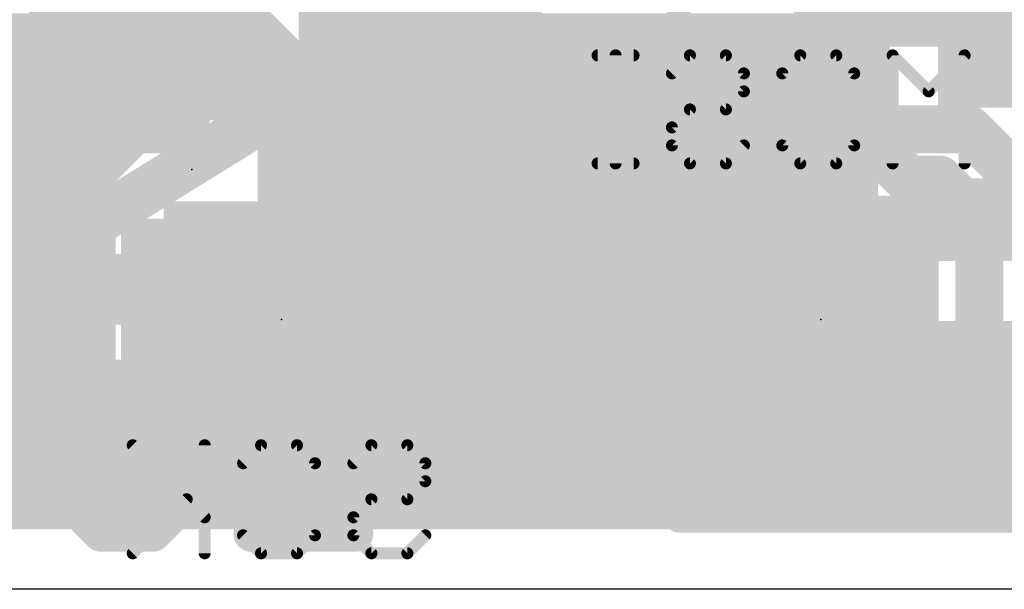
# Model space of a CAD drawing. Extents: x 2.9 to 30.2, y 6.6 to 27.7.
# Tile 11 of 19: x 21 to 25.2, y 6.6 to 9. Entities that reach past the tile are written whole.
import ezdxf

# ---------------------------------------------------------------- set-up
doc = ezdxf.new("R2010")
doc.units = 0
for name, color, linetype in [('1', 22, 'CONTINUOUS'), ('16', 175, 'CONTINUOUS'), ('20', 7, 'CONTINUOUS'), ('21', 2, 'CONTINUOUS'), ('22', 6, 'CONTINUOUS'), ('23', 7, 'CONTINUOUS'), ('24', 7, 'CONTINUOUS'), ('25', 253, 'CONTINUOUS'), ('39', 22, 'CONTINUOUS')]:
    doc.layers.add(name, color=color, linetype=linetype)

# ---------------------------------------------------------------- blocks, each defined once
blk = doc.blocks.new('RECT')
blk.add_solid([(-0.5, -0.5), (0.5, -0.5), (-0.5, 0.5), (0.5, 0.5)])

msp = doc.modelspace()

# ---------------------------------------------------------------- linework, layer by layer
at = {"layer": '1', "const_width": 0.2032}
for points in [[(21.2035, 9.4035), (21.717, 8.89)], [(22.3218, 8.4637), (22.3218, 9.3163)], [(24.5762, 9.1203), (24.5762, 8.5273)], [(22.3218, 8.9408), (24.5762, 8.9408)], [(24.5762, 8.9518), (24.5762, 8.5178)], [(22.3218, 8.7376), (24.5762, 8.7376)], [(22.3218, 8.5344), (24.5762, 8.5344)], [(24.5762, 8.5273), (24.5496, 8.4813)], [(24.5762, 8.5178), (24.7548, 8.3392)], [(22.276, 8.4179), (22.3218, 8.4637)], [(24.5496, 8.4813), (24.5254, 8.3908)], [(22.3015, 8.3923), (22.276, 8.4179)], [(22.3484, 8.3113), (22.3015, 8.3923)], [(24.5254, 8.3908), (24.5254, 8.169)], [(22.3369, 8.3312), (24.5254, 8.3312)], [(24.8858, 8.3392), (24.7548, 8.3392)], [(24.8858, 8.3392), (25.056, 8.169)], [(22.3726, 8.2208), (22.3484, 8.3113)], [(22.3726, 7.9224), (22.3726, 8.2208)], [(24.5254, 8.169), (25.056, 8.169)], [(25.056, 8.169), (24.5254, 8.169)], [(24.5254, 8.169), (24.5254, 7.9472)], [(25.056, 7.6384), (25.056, 8.169)], [(25.056, 8.169), (25.056, 8.169)], [(25.056, 8.169), (25.056, 7.6384)], [(25.5866, 8.169), (25.056, 8.169)], [(25.056, 8.169), (25.056, 8.169)], [(25.056, 8.169), (25.5866, 8.169)], [(25.056, 8.169), (25.056, 8.169)], [(22.3726, 8.128), (24.5254, 8.128)], [(25.056, 8.128), (25.056, 8.128)], [(20.6224, 7.9224), (21.6686, 7.9224)], [(21.6686, 7.9224), (21.6686, 7.8256)], [(21.7654, 7.8256), (21.7654, 7.9224)], [(21.7654, 7.9224), (22.3726, 7.9224)], [(22.3726, 7.9248), (24.5314, 7.9248)], [(24.5254, 7.9472), (24.5496, 7.8567)], [(25.056, 7.9248), (25.056, 7.9248)], [(24.5496, 7.8567), (24.5965, 7.7757)], [(21.2296, 7.8256), (20.6224, 7.8256)], [(21.6686, 7.8256), (21.2296, 7.8256)], [(21.6686, 7.2184), (21.6686, 7.8256)], [(21.6686, 7.8256), (21.7654, 7.8256)], [(21.7654, 7.8256), (21.7654, 7.2184)], [(22.3726, 7.8256), (21.7654, 7.8256)], [(22.3726, 7.5272), (22.3726, 7.8256)], [(24.5965, 7.7757), (24.6627, 7.7095)], [(21.6686, 7.7216), (21.7654, 7.7216)], [(22.3726, 7.7216), (24.6505, 7.7216)], [(24.6627, 7.7095), (24.7437, 7.6626)], [(25.056, 7.7216), (25.056, 7.7216)], [(24.7437, 7.6626), (24.8342, 7.6384)], [(24.8342, 7.6384), (25.056, 7.6384)], [(25.056, 7.6384), (25.2778, 7.6384)], [(21.6686, 7.5184), (21.7654, 7.5184)], [(22.3484, 7.4367), (22.3726, 7.5272)], [(22.3702, 7.5184), (27.3215, 7.5184)], [(22.3015, 7.3557), (22.3484, 7.4367)], [(21.0923, 7.2895), (21.1455, 7.3426)], [(21.1455, 7.3426), (21.1987, 7.2895)], [(22.2353, 7.2895), (22.3015, 7.3557)], [(21.0113, 7.2426), (21.0923, 7.2895)], [(21.1181, 7.3152), (21.1729, 7.3152)], [(21.1987, 7.2895), (21.2797, 7.2426)], [(21.6686, 7.3152), (21.7654, 7.3152)], [(22.1543, 7.2426), (22.2353, 7.2895)], [(22.2611, 7.3152), (29.5098, 7.3152)], [(20.6224, 7.2184), (20.9208, 7.2184)], [(20.9208, 7.2184), (21.0113, 7.2426)], [(21.2797, 7.2426), (21.3702, 7.2184)], [(21.3702, 7.2184), (21.6686, 7.2184)], [(21.7654, 7.2184), (22.0638, 7.2184)], [(22.0638, 7.2184), (22.1543, 7.2426)], [(3.8398, 7.112), (29.2437, 7.112)], [(28.702, 6.9596), (4.3815, 6.9596)]]:
    msp.add_lwpolyline(points, dxfattribs=at)
at = {"layer": '1', "const_width": 0.1016}
for points in [[(22.3218, 8.9916, 1), (22.3218, 8.89)], [(24.627, 8.9518, 1), (24.5254, 8.9518)], [(24.5762, 8.89, 1), (24.5762, 8.9916)], [(21.6811, 8.8541, 1), (21.7529, 8.9259)], [(22.3218, 8.7884, 1), (22.3218, 8.6868)], [(24.5762, 8.6868, 1), (24.5762, 8.7884)], [(22.3218, 8.5852, 1), (22.3218, 8.4836)], [(24.6121, 8.5537, 1), (24.5403, 8.4818)], [(24.6202, 8.5019, 1), (24.5322, 8.5527)], [(24.5762, 8.4836, 1), (24.5762, 8.5852)], [(22.3577, 8.4278, 1), (22.2859, 8.4997)], [(24.5056, 8.5067, 1), (24.5936, 8.4559)], [(24.5987, 8.4681, 1), (24.5006, 8.4944)], [(24.5254, 8.5273, 1), (24.627, 8.5273)], [(24.5254, 8.5178, 1), (24.627, 8.5178)], [(22.3119, 8.4538, 1), (22.24, 8.382)], [(22.24, 8.4538, 1), (22.3119, 8.382)], [(22.3455, 8.4177, 1), (22.2576, 8.3669)], [(22.2656, 8.3564, 1), (22.3375, 8.4283)], [(22.271, 8.4637, 1), (22.3726, 8.4637)], [(24.5762, 8.3908, 1), (24.4746, 8.3908)], [(22.3369, 8.382, 1), (22.3369, 8.2804)], [(24.4763, 8.404, 1), (24.5745, 8.3777)], [(24.5254, 8.2804, 1), (24.5254, 8.382)], [(24.7548, 8.39, 1), (24.7548, 8.2884)], [(24.9217, 8.3751, 1), (24.8499, 8.3033)], [(24.8858, 8.2884, 1), (24.8858, 8.39)], [(22.3974, 8.3244, 1), (22.2993, 8.2981)], [(24.7188, 8.3033, 1), (24.7907, 8.3751)], [(22.3044, 8.2859, 1), (22.3924, 8.3367)], [(22.4234, 8.2208, 1), (22.3218, 8.2208)], [(22.3235, 8.2077, 1), (22.4217, 8.234)], [(24.5254, 8.2198, 1), (24.5254, 8.1182)], [(24.5254, 8.2198, 1), (24.5254, 8.1182)], [(24.5762, 8.169, 1), (24.4746, 8.169)], [(25.1068, 8.169, 1), (25.0052, 8.169)], [(25.056, 8.2198, 1), (25.056, 8.1182)], [(25.1068, 8.169, 1), (25.0052, 8.169)], [(25.056, 8.2198, 1), (25.056, 8.1182)], [(25.1068, 8.169, 1), (25.0052, 8.169)], [(25.056, 8.2198, 1), (25.056, 8.1182)], [(25.1068, 8.169, 1), (25.0052, 8.169)], [(25.056, 8.1182, 1), (25.056, 8.2198)], [(25.056, 8.1182, 1), (25.056, 8.2198)], [(25.056, 8.1182, 1), (25.056, 8.2198)], [(22.3726, 8.1788, 1), (22.3726, 8.0772)], [(24.5254, 8.0772, 1), (24.5254, 8.1788)], [(25.056, 8.1788, 1), (25.056, 8.0772)], [(25.0201, 8.1331, 1), (25.0919, 8.2049)], [(25.056, 8.0772, 1), (25.056, 8.1788)], [(24.4746, 8.169, 1), (24.5762, 8.169)], [(25.0052, 8.169, 1), (25.1068, 8.169)], [(25.0052, 8.169, 1), (25.1068, 8.169)], [(21.7194, 7.9224, 1), (21.6178, 7.9224)], [(21.6686, 7.8716, 1), (21.6686, 7.9732)], [(21.8162, 7.9224, 1), (21.7146, 7.9224)], [(21.7654, 7.9732, 1), (21.7654, 7.8716)], [(22.3726, 7.9756, 1), (22.3726, 7.874)], [(22.3726, 7.8716, 1), (22.3726, 7.9732)], [(24.5745, 7.9603, 1), (24.4763, 7.934)], [(24.5314, 7.874, 1), (24.5314, 7.9756)], [(25.056, 7.9756, 1), (25.056, 7.874)], [(25.056, 7.874, 1), (25.056, 7.9756)], [(22.3218, 7.9224, 1), (22.4234, 7.9224)], [(24.4746, 7.9472, 1), (24.5762, 7.9472)], [(24.5936, 7.8821, 1), (24.5056, 7.8313)], [(21.2296, 7.8764, 1), (21.2296, 7.7748)], [(21.2296, 7.7748, 1), (21.2296, 7.8764)], [(21.7194, 7.8256, 1), (21.6178, 7.8256)], [(21.6686, 7.8764, 1), (21.6686, 7.7748)], [(21.6686, 7.7748, 1), (21.6686, 7.8764)], [(21.8162, 7.8256, 1), (21.7146, 7.8256)], [(21.7654, 7.8764, 1), (21.7654, 7.7748)], [(21.7654, 7.7748, 1), (21.7654, 7.8764)], [(22.4234, 7.8256, 1), (22.3218, 7.8256)], [(22.3726, 7.7748, 1), (22.3726, 7.8764)], [(24.5006, 7.8436, 1), (24.5987, 7.8699)], [(21.6178, 7.8256, 1), (21.7194, 7.8256)], [(21.7146, 7.8256, 1), (21.8162, 7.8256)], [(24.6324, 7.8116, 1), (24.5605, 7.7397)], [(24.5525, 7.7503, 1), (24.6404, 7.8011)], [(21.6686, 7.7724, 1), (21.6686, 7.6708)], [(21.7654, 7.6708, 1), (21.7654, 7.7724)], [(22.3726, 7.7724, 1), (22.3726, 7.6708)], [(24.6881, 7.7534, 1), (24.6373, 7.6655)], [(24.6505, 7.6708, 1), (24.6505, 7.7724)], [(25.056, 7.7724, 1), (25.056, 7.6708)], [(25.056, 7.6708, 1), (25.056, 7.7724)], [(24.6267, 7.6735, 1), (24.6986, 7.7454)], [(24.7569, 7.7117, 1), (24.7306, 7.6136)], [(24.7183, 7.6186, 1), (24.7691, 7.7066)], [(24.8342, 7.6892, 1), (24.8342, 7.5876)], [(24.821, 7.5893, 1), (24.8473, 7.6875)], [(25.056, 7.6892, 1), (25.056, 7.5876)], [(25.056, 7.5876, 1), (25.056, 7.6892)], [(25.0052, 7.6384, 1), (25.1068, 7.6384)], [(25.0052, 7.6384, 1), (25.1068, 7.6384)], [(21.6686, 7.5692, 1), (21.6686, 7.4676)], [(21.7654, 7.4676, 1), (21.7654, 7.5692)], [(22.3702, 7.5692, 1), (22.3702, 7.4676)], [(22.4217, 7.514, 1), (22.3235, 7.5403)], [(22.3218, 7.5272, 1), (22.4234, 7.5272)], [(22.3924, 7.4113, 1), (22.3044, 7.4621)], [(22.2993, 7.4499, 1), (22.3974, 7.4236)], [(21.1814, 7.3785, 1), (21.1096, 7.3067)], [(21.1814, 7.3067, 1), (21.1096, 7.3785)], [(22.2576, 7.3811, 1), (22.3455, 7.3303)], [(22.3375, 7.3197, 1), (22.2656, 7.3916)], [(21.1177, 7.2455, 1), (21.0669, 7.3334)], [(21.1181, 7.366, 1), (21.1181, 7.2644)], [(21.2241, 7.3334, 1), (21.1733, 7.2455)], [(21.1729, 7.2644, 1), (21.1729, 7.366)], [(21.6686, 7.366, 1), (21.6686, 7.2644)], [(21.7654, 7.2644, 1), (21.7654, 7.366)], [(22.2607, 7.2455, 1), (22.2099, 7.3334)], [(22.2611, 7.366, 1), (22.2611, 7.2644)], [(21.0564, 7.3254, 1), (21.1283, 7.2535)], [(21.1627, 7.2535, 1), (21.2346, 7.3254)], [(22.1994, 7.3254, 1), (22.2713, 7.2535)], [(20.9208, 7.1676, 1), (20.9208, 7.2692)], [(20.9859, 7.2866, 1), (21.0367, 7.1986)], [(21.0244, 7.1936, 1), (20.9981, 7.2917)], [(21.2929, 7.2917, 1), (21.2666, 7.1936)], [(21.2543, 7.1986, 1), (21.3051, 7.2866)], [(21.3702, 7.2692, 1), (21.3702, 7.1676)], [(21.357, 7.1693, 1), (21.3833, 7.2675)], [(21.6686, 7.1676, 1), (21.6686, 7.2692)], [(21.7654, 7.2692, 1), (21.7654, 7.1676)], [(22.0507, 7.2675, 1), (22.077, 7.1693)], [(22.0638, 7.1676, 1), (22.0638, 7.2692)], [(22.1289, 7.2866, 1), (22.1797, 7.1986)], [(22.1674, 7.1936, 1), (22.1411, 7.2917)], [(21.6178, 7.2184, 1), (21.7194, 7.2184)], [(21.7146, 7.2184, 1), (21.8162, 7.2184)]]:
    msp.add_lwpolyline(points, format="xyb", dxfattribs=at)
at = {"layer": '16', "const_width": 0.2032}
for points in [[(20.7538, 11.351), (23.193, 8.9118)], [(20.862, 10.668), (23.1481, 8.382)], [(24.3709, 10.5142), (24.3709, 9.0039)], [(20.6937, 10.2616), (22.098, 8.8573)], [(20.5254, 9.8552), (21.6916, 8.689)], [(24.3709, 9.0039), (25.3202, 9.0039)], [(3.2131, 8.9408), (21.4398, 8.9408)], [(23.193, 8.9118), (23.8883, 8.9118)], [(23.8883, 8.9118), (24.2483, 8.5518)], [(22.098, 8.8573), (22.098, 7.747)], [(3.2131, 8.7376), (21.643, 8.7376)], [(21.6916, 8.689), (21.6916, 8.5518)], [(21.4717, 8.5518), (21.2932, 8.3733)], [(21.6916, 8.5518), (21.4717, 8.5518)], [(24.2483, 8.5518), (25.0103, 8.5518)], [(25.0103, 8.5518), (25.8151, 7.747)], [(3.2131, 8.5344), (21.4544, 8.5344)], [(21.2932, 8.3733), (21.2932, 7.1207)], [(23.1481, 8.382), (23.8433, 8.382)], [(23.8433, 8.382), (24.384, 7.8413)], [(3.2131, 8.3312), (21.2932, 8.3312)], [(3.2131, 8.128), (21.2932, 8.128)], [(3.2331, 7.9248), (21.2932, 7.9248)], [(24.384, 7.8413), (24.384, 7.747)], [(3.3095, 7.7216), (21.2932, 7.7216)], [(3.3936, 7.5184), (21.2932, 7.5184)], [(3.5737, 7.3152), (21.2932, 7.3152)], [(21.2932, 7.1207), (21.4544, 6.9596)], [(3.8398, 7.112), (21.3019, 7.112)], [(21.4544, 6.9596), (4.3815, 6.9596)]]:
    msp.add_lwpolyline(points, dxfattribs=at)
at = {"layer": '16', "const_width": 0.1016}
for points in [[(24.3709, 9.0547, 1), (24.3709, 8.9531)], [(21.4398, 8.89, 1), (21.4398, 8.9916)], [(24.3201, 9.0039, 1), (24.4217, 9.0039)], [(23.193, 8.9626, 1), (23.193, 8.861)], [(23.1571, 8.8759, 1), (23.2289, 8.9477)], [(23.9242, 8.9477, 1), (23.8523, 8.8759)], [(23.8883, 8.861, 1), (23.8883, 8.9626)], [(22.1488, 8.8573, 1), (22.0472, 8.8573)], [(22.0621, 8.8214, 1), (22.1339, 8.8932)], [(21.643, 8.6868, 1), (21.643, 8.7884)], [(21.7424, 8.689, 1), (21.6408, 8.689)], [(21.6557, 8.6531, 1), (21.7275, 8.7249)], [(21.4717, 8.6026, 1), (21.4717, 8.501)], [(21.5077, 8.5159, 1), (21.4358, 8.5877)], [(21.6916, 8.501, 1), (21.6916, 8.6026)], [(24.2483, 8.6026, 1), (24.2483, 8.501)], [(25.0462, 8.5877, 1), (24.9743, 8.5159)], [(25.0103, 8.501, 1), (25.0103, 8.6026)], [(21.4544, 8.4836, 1), (21.4544, 8.5852)], [(21.6408, 8.5518, 1), (21.7424, 8.5518)], [(24.2123, 8.5159, 1), (24.2842, 8.5877)], [(21.344, 8.3733, 1), (21.2424, 8.3733)], [(23.1481, 8.4328, 1), (23.1481, 8.3312)], [(23.8792, 8.4179, 1), (23.8074, 8.3461)], [(23.8433, 8.3312, 1), (23.8433, 8.4328)], [(21.2573, 8.4092, 1), (21.3291, 8.3373)], [(21.2932, 8.2804, 1), (21.2932, 8.382)], [(23.1121, 8.3461, 1), (23.184, 8.4179)], [(21.2932, 8.0772, 1), (21.2932, 8.1788)], [(21.2932, 7.874, 1), (21.2932, 7.9756)], [(24.4348, 7.8413, 1), (24.3332, 7.8413)], [(24.3481, 7.8054, 1), (24.4199, 7.8772)], [(21.2932, 7.6708, 1), (21.2932, 7.7724)], [(22.0472, 7.747, 1), (22.1488, 7.747)], [(24.3332, 7.747, 1), (24.4348, 7.747)], [(21.2932, 7.4676, 1), (21.2932, 7.5692)], [(21.2932, 7.2644, 1), (21.2932, 7.366)], [(21.3291, 7.1567, 1), (21.2573, 7.0848)], [(21.3019, 7.0612, 1), (21.3019, 7.1628)], [(21.2424, 7.1207, 1), (21.344, 7.1207)], [(21.4544, 6.9088, 1), (21.4544, 7.0104)], [(21.4184, 6.9237, 1), (21.4903, 6.9955)]]:
    msp.add_lwpolyline(points, format="xyb", dxfattribs=at)
at = {"layer": '20'}
msp.add_line((28.702, 6.604), (4.3815, 6.604), dxfattribs=at)
at = {"layer": '21'}
for points, const_width in [([(24.481, 7.594), (24.481, 10.694)], 0.2), ([(21.1297, 9.4393), (21.1297, 7.3247)], 0.2032), ([(21.1614, 7.3247), (21.1613, 9.4393)], 0.2032), ([(22.2727, 9.4393), (22.2727, 7.3247)], 0.2032), ([(27.081, 7.594), (24.481, 7.594)], 0.2), ([(21.1297, 7.3247), (20.0184, 7.3247)], 0.2032), ([(22.2727, 7.3247), (21.1614, 7.3247)], 0.2032)]:
    msp.add_lwpolyline(points, dxfattribs=dict(at, const_width=const_width))
for points, const_width in [([(23.876, 8.044, 1), (23.876, 8.294, 1), (23.876, 8.044)], 0.25), ([(24.481, 7.644, 1), (24.481, 7.544)], 0.1), ([(24.431, 7.594, 1), (24.531, 7.594)], 0.1), ([(21.1614, 7.3755, 1), (21.1614, 7.2739)], 0.1016), ([(21.1297, 7.2739, 1), (21.1297, 7.3755)], 0.1016), ([(22.2727, 7.2739, 1), (22.2727, 7.3755)], 0.1016), ([(21.0789, 7.3247, 1), (21.1805, 7.3247)], 0.1016), ([(21.1106, 7.3247, 1), (21.2122, 7.3247)], 0.1016), ([(22.2219, 7.3247, 1), (22.3235, 7.3247)], 0.1016)]:
    msp.add_lwpolyline(points, format="xyb", dxfattribs=dict(at, const_width=const_width))
at = {"layer": '22'}
for points, const_width in [([(19.829, 7.245), (26.629, 11.445)], 0.2032), ([(23.5903, 8.865), (23.4378, 8.865)], 0.0508), ([(23.5141, 8.4074), (23.5141, 8.865)], 0.0508), ([(23.753, 8.7887), (23.8293, 8.865)], 0.0508), ([(23.8293, 8.865), (23.9818, 8.865)], 0.0508), ([(23.9818, 8.865), (24.0581, 8.7887)], 0.0508), ([(24.2208, 8.7887), (24.297, 8.865)], 0.0508), ([(24.297, 8.865), (24.4496, 8.865)], 0.0508), ([(24.4496, 8.865), (24.5258, 8.7887)], 0.0508), ([(24.8411, 8.7125), (24.6885, 8.865)], 0.0508), ([(24.6885, 8.865), (24.6885, 8.4074)], 0.0508), ([(24.9936, 8.865), (24.8411, 8.7125)], 0.0508), ([(24.9936, 8.4074), (24.9936, 8.865)], 0.0508), ([(24.0581, 8.7887), (24.0581, 8.7125)], 0.0508), ([(24.2208, 8.4837), (24.2208, 8.7887)], 0.0508), ([(24.5258, 8.7887), (24.5258, 8.4837)], 0.0508), ([(24.0581, 8.7125), (23.9818, 8.6362)], 0.0508), ([(23.8293, 8.6362), (23.753, 8.5599)], 0.0508), ([(23.9818, 8.6362), (23.8293, 8.6362)], 0.0508), ([(23.753, 8.5599), (23.753, 8.4837)], 0.0508), ([(23.753, 8.4837), (23.8293, 8.4074)], 0.0508), ([(23.9818, 8.4074), (24.0581, 8.4837)], 0.0508), ([(24.297, 8.4074), (24.2208, 8.4837)], 0.0508), ([(24.5258, 8.4837), (24.4496, 8.4074)], 0.0508), ([(23.5903, 8.4074), (23.4378, 8.4074)], 0.0508), ([(23.8293, 8.4074), (23.9818, 8.4074)], 0.0508), ([(24.4496, 8.4074), (24.297, 8.4074)], 0.0508), ([(21.7721, 6.9089), (21.467, 7.214)], 0.0508), ([(21.7721, 7.214), (21.7721, 6.7564)], 0.0508), ([(21.9348, 7.1377), (22.011, 7.214)], 0.0508), ([(22.011, 7.214), (22.1636, 7.214)], 0.0508), ([(22.1636, 7.214), (22.2398, 7.1377)], 0.0508), ([(22.4025, 7.1377), (22.4788, 7.214)], 0.0508), ([(22.4788, 7.214), (22.6313, 7.214)], 0.0508), ([(22.6313, 7.214), (22.7076, 7.1377)], 0.0508), ([(22.2398, 7.1377), (22.2398, 6.8327)], 0.0508), ([(22.7076, 7.1377), (22.7076, 7.0615)], 0.0508), ([(22.7076, 7.0615), (22.6313, 6.9852)], 0.0508), ([(21.6958, 6.9852), (21.467, 6.7564)], 0.0508), ([(22.4788, 6.9852), (22.4025, 6.9089)], 0.0508), ([(22.6313, 6.9852), (22.4788, 6.9852)], 0.0508), ([(22.4025, 6.9089), (22.4025, 6.8327)], 0.0508), ([(22.011, 6.7564), (21.9348, 6.8327)], 0.0508), ([(22.2398, 6.8327), (22.1636, 6.7564)], 0.0508), ([(22.4025, 6.8327), (22.4788, 6.7564)], 0.0508), ([(22.6313, 6.7564), (22.7076, 6.8327)], 0.0508), ([(22.1636, 6.7564), (22.011, 6.7564)], 0.0508), ([(22.4788, 6.7564), (22.6313, 6.7564)], 0.0508)]:
    msp.add_lwpolyline(points, dxfattribs=dict(at, const_width=const_width))
at = {"layer": '22', "const_width": 0.0254}
for points in [[(23.4378, 8.8777, 1), (23.4378, 8.8523)], [(23.5268, 8.865, 1), (23.5014, 8.865)], [(23.5903, 8.8523, 1), (23.5903, 8.8777)], [(23.8293, 8.8777, 1), (23.8293, 8.8523)], [(23.8383, 8.856, 1), (23.8203, 8.874)], [(23.9908, 8.874, 1), (23.9728, 8.856)], [(23.9818, 8.8523, 1), (23.9818, 8.8777)], [(24.297, 8.8777, 1), (24.297, 8.8523)], [(24.306, 8.856, 1), (24.2881, 8.874)], [(24.4586, 8.874, 1), (24.4406, 8.856)], [(24.4496, 8.8523, 1), (24.4496, 8.8777)], [(24.7012, 8.865, 1), (24.6758, 8.865)], [(24.6975, 8.874, 1), (24.6796, 8.856)], [(25.0063, 8.865, 1), (24.9809, 8.865)], [(25.0026, 8.856, 1), (24.9846, 8.874)], [(23.744, 8.7977, 1), (23.762, 8.7797)], [(24.0708, 8.7887, 1), (24.0454, 8.7887)], [(24.0491, 8.7797, 1), (24.0671, 8.7977)], [(24.2335, 8.7887, 1), (24.2081, 8.7887)], [(24.2118, 8.7977, 1), (24.2298, 8.7797)], [(24.5385, 8.7887, 1), (24.5131, 8.7887)], [(24.5169, 8.7797, 1), (24.5348, 8.7977)], [(24.0454, 8.7125, 1), (24.0708, 8.7125)], [(24.0671, 8.7035, 1), (24.0491, 8.7214)], [(24.8321, 8.7214, 1), (24.8501, 8.7035)], [(24.8321, 8.7035, 1), (24.8501, 8.7214)], [(23.8293, 8.6489, 1), (23.8293, 8.6235)], [(23.8383, 8.6272, 1), (23.8203, 8.6452)], [(23.9728, 8.6452, 1), (23.9908, 8.6272)], [(23.9818, 8.6235, 1), (23.9818, 8.6489)], [(23.7657, 8.5599, 1), (23.7403, 8.5599)], [(23.744, 8.5689, 1), (23.762, 8.5509)], [(23.762, 8.4926, 1), (23.744, 8.4747)], [(23.7403, 8.4837, 1), (23.7657, 8.4837)], [(24.0671, 8.4747, 1), (24.0491, 8.4926)], [(24.2298, 8.4926, 1), (24.2118, 8.4747)], [(24.2081, 8.4837, 1), (24.2335, 8.4837)], [(24.5131, 8.4837, 1), (24.5385, 8.4837)], [(24.5348, 8.4747, 1), (24.5169, 8.4926)], [(23.4378, 8.4201, 1), (23.4378, 8.3947)], [(23.5903, 8.3947, 1), (23.5903, 8.4201)], [(23.8293, 8.4201, 1), (23.8293, 8.3947)], [(23.9818, 8.3947, 1), (23.9818, 8.4201)], [(24.297, 8.4201, 1), (24.297, 8.3947)], [(24.4496, 8.3947, 1), (24.4496, 8.4201)], [(23.5014, 8.4074, 1), (23.5268, 8.4074)], [(23.8203, 8.3984, 1), (23.8383, 8.4164)], [(23.9728, 8.4164, 1), (23.9908, 8.3984)], [(24.2881, 8.3984, 1), (24.306, 8.4164)], [(24.4406, 8.4164, 1), (24.4586, 8.3984)], [(24.6758, 8.4074, 1), (24.7012, 8.4074)], [(24.9809, 8.4074, 1), (25.0063, 8.4074)], [(21.476, 7.223, 1), (21.458, 7.205)], [(21.7848, 7.214, 1), (21.7594, 7.214)], [(22.011, 7.2267, 1), (22.011, 7.2013)], [(22.02, 7.205, 1), (22.0021, 7.223)], [(22.1726, 7.223, 1), (22.1546, 7.205)], [(22.1636, 7.2013, 1), (22.1636, 7.2267)], [(22.4788, 7.2267, 1), (22.4788, 7.2013)], [(22.4878, 7.205, 1), (22.4698, 7.223)], [(22.6403, 7.223, 1), (22.6224, 7.205)], [(22.6313, 7.2013, 1), (22.6313, 7.2267)], [(21.9258, 7.1467, 1), (21.9438, 7.1287)], [(22.2525, 7.1377, 1), (22.2271, 7.1377)], [(22.2309, 7.1287, 1), (22.2488, 7.1467)], [(22.3936, 7.1467, 1), (22.4115, 7.1287)], [(22.7203, 7.1377, 1), (22.6949, 7.1377)], [(22.6986, 7.1287, 1), (22.7166, 7.1467)], [(22.6949, 7.0615, 1), (22.7203, 7.0615)], [(22.7166, 7.0525, 1), (22.6986, 7.0704)], [(21.7048, 6.9762, 1), (21.6868, 6.9942)], [(22.4788, 6.9979, 1), (22.4788, 6.9725)], [(22.4878, 6.9762, 1), (22.4698, 6.9942)], [(22.6224, 6.9942, 1), (22.6403, 6.9762)], [(22.6313, 6.9725, 1), (22.6313, 6.9979)], [(21.7631, 6.8999, 1), (21.7811, 6.9179)], [(22.4152, 6.9089, 1), (22.3898, 6.9089)], [(22.3936, 6.9179, 1), (22.4115, 6.8999)], [(21.9438, 6.8416, 1), (21.9258, 6.8237)], [(22.2488, 6.8237, 1), (22.2309, 6.8416)], [(22.4115, 6.8416, 1), (22.3936, 6.8237)], [(22.7166, 6.8237, 1), (22.6986, 6.8416)], [(22.2271, 6.8327, 1), (22.2525, 6.8327)], [(22.3898, 6.8327, 1), (22.4152, 6.8327)], [(21.458, 6.7654, 1), (21.476, 6.7474)], [(21.7594, 6.7564, 1), (21.7848, 6.7564)], [(22.011, 6.7691, 1), (22.011, 6.7437)], [(22.0021, 6.7474, 1), (22.02, 6.7654)], [(22.1546, 6.7654, 1), (22.1726, 6.7474)], [(22.1636, 6.7437, 1), (22.1636, 6.7691)], [(22.4788, 6.7691, 1), (22.4788, 6.7437)], [(22.4698, 6.7474, 1), (22.4878, 6.7654)], [(22.6224, 6.7654, 1), (22.6403, 6.7474)], [(22.6313, 6.7437, 1), (22.6313, 6.7691)]]:
    msp.add_lwpolyline(points, format="xyb", dxfattribs=at)
at = {"layer": '23'}
msp.add_point((21.717, 8.382), dxfattribs=at)
at = {"layer": '24'}
for p in [(22.098, 7.747), (24.384, 7.747)]:
    msp.add_point(p, dxfattribs=at)
at = {"layer": '25'}
for points, const_width in [([(23.6087, 8.771), (23.6087, 8.2795)], 0.0762), ([(23.8544, 8.6481), (23.9773, 8.771)], 0.0762), ([(23.9773, 8.771), (24.223, 8.771)], 0.0762), ([(24.223, 8.771), (24.3459, 8.6481)], 0.0762), ([(23.8544, 8.5253), (23.8544, 8.6481)], 0.0762), ([(24.3459, 8.6481), (24.3459, 8.4024)], 0.0762), ([(23.9773, 8.2795), (23.8544, 8.5253)], 0.0762), ([(24.3459, 8.4024), (24.223, 8.2795)], 0.0762), ([(23.6087, 8.2795), (23.9773, 8.2795)], 0.0762), ([(24.223, 8.0226), (23.6087, 8.0226)], 0.0762), ([(24.3459, 7.8997), (24.223, 8.0226)], 0.0762), ([(24.3459, 7.654), (24.3459, 7.8997)], 0.0762), ([(24.223, 7.5311), (24.3459, 7.654)], 0.0762), ([(21.3319, 7.5001), (21.2217, 7.3899)], 0.1524), ([(21.5522, 7.5001), (21.3319, 7.5001)], 0.1524), ([(21.6623, 7.3899), (21.5522, 7.5001)], 0.1524), ([(21.9701, 7.2797), (22.1904, 7.5001)], 0.1524), ([(22.1904, 7.5001), (22.1904, 6.8391)], 0.1524), ([(23.6087, 7.5311), (24.223, 7.5311)], 0.0762), ([(21.2217, 7.3899), (21.2217, 6.9493)], 0.1524), ([(21.2217, 6.9493), (21.3319, 6.8391)], 0.1524), ([(21.5522, 6.8391), (21.6623, 6.9493)], 0.1524), ([(21.3319, 6.8391), (21.5522, 6.8391)], 0.1524), ([(21.9701, 6.8391), (22.4108, 6.8391)], 0.1524)]:
    msp.add_lwpolyline(points, dxfattribs=dict(at, const_width=const_width))
for points, const_width in [([(23.6277, 8.771, 1), (23.5896, 8.771)], 0.0381), ([(23.9773, 8.7901, 1), (23.9773, 8.752)], 0.0381), ([(23.9908, 8.7575, 1), (23.9638, 8.7845)], 0.0381), ([(24.2365, 8.7845, 1), (24.2096, 8.7575)], 0.0381), ([(24.223, 8.752, 1), (24.223, 8.7901)], 0.0381), ([(23.8735, 8.6481, 1), (23.8354, 8.6481)], 0.0381), ([(24.365, 8.6481, 1), (24.3269, 8.6481)], 0.0381), ([(23.8409, 8.6616, 1), (23.8679, 8.6347)], 0.0381), ([(24.3324, 8.6347, 1), (24.3594, 8.6616)], 0.0381), ([(23.8715, 8.5338, 1), (23.8374, 8.5167)], 0.0381), ([(23.8354, 8.5253, 1), (23.8735, 8.5253)], 0.0381), ([(24.3594, 8.3889, 1), (24.3324, 8.4159)], 0.0381), ([(24.3269, 8.4024, 1), (24.365, 8.4024)], 0.0381), ([(23.6087, 8.2986, 1), (23.6087, 8.2605)], 0.0381), ([(23.9602, 8.271, 1), (23.9943, 8.288)], 0.0381), ([(23.9773, 8.2605, 1), (23.9773, 8.2986)], 0.0381), ([(24.2096, 8.293, 1), (24.2365, 8.266)], 0.0381), ([(23.5896, 8.2795, 1), (23.6277, 8.2795)], 0.0381), ([(23.6087, 8.0416, 1), (23.6087, 8.0035)], 0.0381), ([(24.2365, 8.0361, 1), (24.2096, 8.0091)], 0.0381), ([(24.223, 8.0035, 1), (24.223, 8.0416)], 0.0381), ([(24.365, 7.8997, 1), (24.3269, 7.8997)], 0.0381), ([(24.3324, 7.8862, 1), (24.3594, 7.9132)], 0.0381), ([(24.3594, 7.6405, 1), (24.3324, 7.6674)], 0.0381), ([(24.3269, 7.654, 1), (24.365, 7.654)], 0.0381), ([(21.3319, 7.5382, 1), (21.3319, 7.462)], 0.0762), ([(21.3588, 7.4731, 1), (21.3049, 7.527)], 0.0762), ([(21.5791, 7.527, 1), (21.5252, 7.4731)], 0.0762), ([(21.5522, 7.462, 1), (21.5522, 7.5382)], 0.0762), ([(22.2285, 7.5001, 1), (22.1523, 7.5001)], 0.0762), ([(22.2174, 7.4731, 1), (22.1635, 7.527)], 0.0762), ([(23.6087, 7.5502, 1), (23.6087, 7.5121)], 0.0381), ([(24.2096, 7.5446, 1), (24.2365, 7.5176)], 0.0381), ([(24.223, 7.5121, 1), (24.223, 7.5502)], 0.0381), ([(21.2598, 7.3899, 1), (21.1836, 7.3899)], 0.0762), ([(21.1948, 7.4168, 1), (21.2486, 7.363)], 0.0762), ([(21.6354, 7.363, 1), (21.6893, 7.4168)], 0.0762), ([(21.9432, 7.3067, 1), (21.9971, 7.2528)], 0.0762), ([(21.2486, 6.9762, 1), (21.1948, 6.9223)], 0.0762), ([(21.6893, 6.9223, 1), (21.6354, 6.9762)], 0.0762), ([(21.1836, 6.9493, 1), (21.2598, 6.9493)], 0.0762), ([(21.3319, 6.8772, 1), (21.3319, 6.801)], 0.0762), ([(21.3049, 6.8122, 1), (21.3588, 6.866)], 0.0762), ([(21.5252, 6.866, 1), (21.5791, 6.8122)], 0.0762), ([(21.5522, 6.801, 1), (21.5522, 6.8772)], 0.0762), ([(21.9701, 6.8772, 1), (21.9701, 6.801)], 0.0762), ([(22.4108, 6.801, 1), (22.4108, 6.8772)], 0.0762), ([(22.1523, 6.8391, 1), (22.2285, 6.8391)], 0.0762)]:
    msp.add_lwpolyline(points, format="xyb", dxfattribs=dict(at, const_width=const_width))
at = {"layer": '39', "const_width": 0.1}
for points in [[(23.781, 6.894), (23.781, 11.394)], [(27.781, 6.894), (23.781, 6.894)]]:
    msp.add_lwpolyline(points, dxfattribs=at)
at = {"layer": '39', "const_width": 0.05}
for points in [[(23.781, 6.919, 1), (23.781, 6.869)], [(23.756, 6.894, 1), (23.806, 6.894)]]:
    msp.add_lwpolyline(points, format="xyb", dxfattribs=at)

# ---------------------------------------------------------------- block references
at = {"layer": '1'}
for p, xscale, yscale, rotation in [((21.717, 8.89), 0.6, 0.6, 270), ((25.056, 8.819), 0.35, 0.35, 180), ((25.056, 8.169), 0.35, 0.35, 180), ((21.717, 7.874), 0.6, 0.6, 270)]:
    msp.add_blockref('RECT', p, dxfattribs=dict(at, xscale=xscale, yscale=yscale, rotation=rotation))
at = {"layer": '16', "rotation": 180}
msp.add_blockref('RECT', (22.098, 7.747), dxfattribs=at)
at = {"layer": '16'}
msp.add_blockref('RECT', (24.384, 7.747), dxfattribs=at)

doc.saveas('drawing.dxf')
